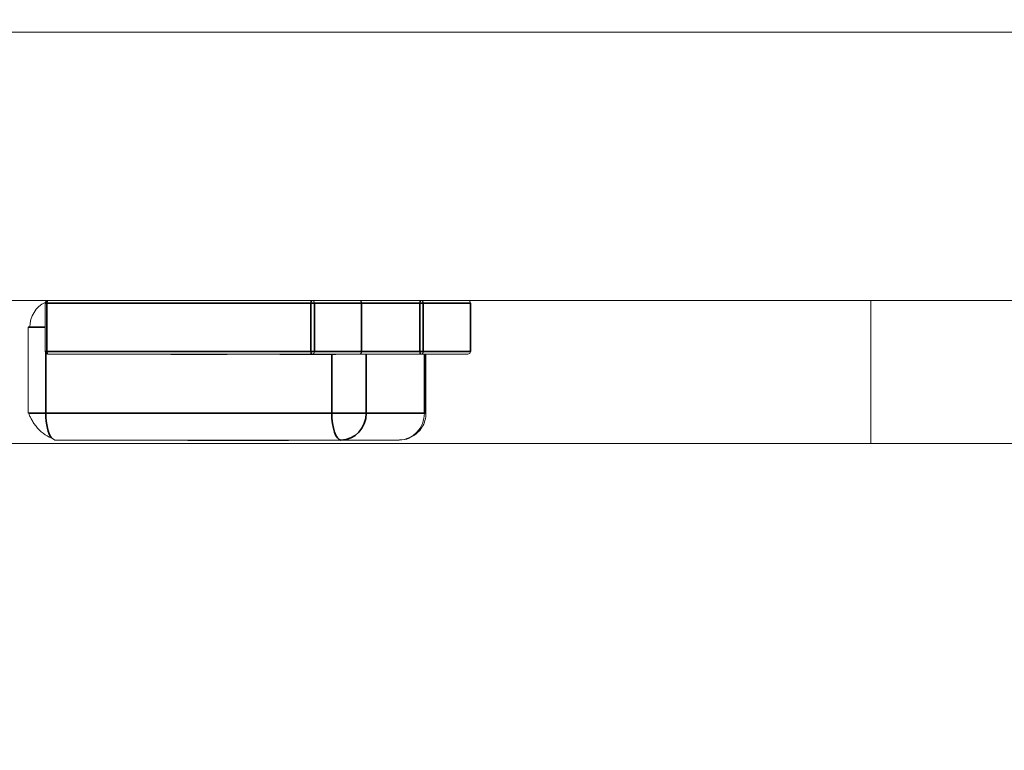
# Model space of a CAD drawing. Header units: millimetres. Extents: x 4 to 1188, y 1 to 840.
# Tile 206 of 256: x 678.816 to 679.549, y 417.617 to 418.161. Entities that reach past the tile are written whole.
import ezdxf

# ---------------------------------------------------------------- set-up
doc = ezdxf.new("R2010")
doc.units = ezdxf.units.MM
doc.layers.add('1', color=7, linetype='Continuous')
doc.styles.add('Arial Unicode MS', font='Arial Unicode MS')
doc.dimstyles.get("Standard").update_dxf_attribs({"dimtxt": 0.18, "dimasz": 0.18, "dimexe": 0.18, "dimexo": 0.0625, "dimgap": 0.09, "dimtad": 0, "dimtih": 1, "dimtoh": 1, "dimdec": 4, "dimzin": 0, "dimdsep": 46, "dimtxsty": 'Standard', "dimcen": 0.09, "dimadec": 0, "dimazin": 0, "dimtfac": 1, "dimtdec": 4, "dimtofl": 0, "dimtmove": 0, "dimatfit": 3, "dimfxl": 0, "dimtolj": 1, "dimtzin": 0, "dimarcsym": 0})

# ---------------------------------------------------------------- blocks, each defined once
blk = doc.blocks.new('_U30')
at = {"layer": '1', "color": 18, "lineweight": 35}
for p, q in [((692.95924, 533.08637), (641.22947, 533.08637)), ((643.22947, 533.08637), (643.22947, 331.75126)), ((725.42636, 331.75126), (641.22947, 331.75126))]:
    blk.add_line(p, q, dxfattribs=at)
at = {"layer": '1', "color": 18, "lineweight": 70}
for points in [[(643.22947, 533.08637), (644.0054, 529.58637), (642.45354, 529.58637)], [(643.22947, 331.75126), (642.45354, 335.25126), (644.0054, 335.25126)]]:
    blk.add_solid(points, dxfattribs=at)
at = {"layer": '1', "color": 18, "linetype": 'Continuous', "lineweight": 13, "insert": (642.77658, 428.04215), "char_height": 3, "attachment_point": 7, "rotation": 90, "line_spacing_factor": 1.047437, "style": 'Arial Unicode MS'}
blk.add_mtext('\\fArial Unicode MS|b0|i0;\\W1.0000;1510', dxfattribs=at)

msp = doc.modelspace()

# ---------------------------------------------------------------- hatches: boundary and pattern name
at = {"layer": '1', "linetype": 'Continuous', "lineweight": 35}
h = msp.add_hatch(dxfattribs=at)
h.set_pattern_fill('ANSI31', color=154, scale=1.55, angle=-2.13e-14, style=0)
h.paths.add_polyline_path([(682.72923, 417.95196), (682.56134, 417.95196), (682.56134, 417.70262), (681.8974, 417.70262), (681.8974, 417.95196), (674.51521, 417.95196), (674.51521, 418.15196), (674.90505, 418.15196), (674.90505, 418.95196), (676.62794, 418.95196), (676.62794, 418.15196), (682.72923, 418.15196)], flags=0)
h = msp.add_hatch(dxfattribs=at)
h.set_pattern_fill('ANSI31', color=154, scale=1.55, angle=29.9848, style=0)
h.paths.add_polyline_path([(673.50221, 417.95196), (673.50221, 418.1704), (675.17106, 418.1704), (675.17106, 417.95196)], flags=0)
h.paths.add_polyline_path([(675.30355, 417.95196), (675.30355, 418.1704), (682.72923, 418.1704), (682.72923, 417.95196)], flags=0)
h.paths.add_polyline_path([(672.566, 417.95196), (672.566, 418.1704), (673.1466, 418.1704), (673.1466, 417.95196)], flags=0)

# ---------------------------------------------------------------- linework, layer by layer
at = {"layer": '1', "color": 154, "linetype": 'Continuous', "lineweight": 13}
for p, q in [((676.62794, 418.15196), (682.72923, 418.15196)), ((681.8974, 417.95196), (674.51521, 417.95196)), ((682.72923, 417.95196), (675.30355, 417.95196)), ((679.44964, 417.84529), (679.44964, 417.95195)), ((678.83456, 417.94996), (678.83456, 417.91396)), ((679.07039, 417.94996), (679.07027, 417.94996)), ((679.07039, 417.91396), (679.07039, 417.94996)), ((679.15147, 417.94996), (679.15135, 417.94996)), ((679.15147, 417.91396), (679.15147, 417.94996)), ((678.82192, 417.93196), (678.82192, 417.86796)), ((678.83656, 417.91196), (679.03327, 417.91196)), ((678.92828, 417.91196), (678.92829, 417.91196)), ((678.92828, 417.91169), (678.92829, 417.91169)), ((678.92829, 417.91196), (678.92829, 417.91169)), ((678.93076, 417.91196), (678.93066, 417.91196)), ((678.931, 417.91169), (678.931, 417.91196)), ((678.9329, 417.91169), (678.93527, 417.91169)), ((678.93513, 417.91169), (678.93431, 417.91169)), ((678.93856, 417.91196), (678.93856, 417.91169)), ((678.94042, 417.91169), (678.94298, 417.91169)), ((678.94289, 417.91169), (678.94124, 417.91169)), ((678.94278, 417.91169), (678.94278, 417.91196)), ((678.94298, 417.91196), (678.94298, 417.91169)), ((678.94382, 417.91169), (678.94529, 417.91169)), ((678.95233, 417.91169), (678.95502, 417.91169)), ((678.95494, 417.91169), (678.95349, 417.91169)), ((678.95428, 417.91196), (678.95428, 417.91169)), ((678.95428, 417.91169), (678.95738, 417.91169)), ((678.95478, 417.91169), (678.95521, 417.91169)), ((678.95502, 417.91196), (678.95502, 417.91169)), ((678.95939, 417.91169), (678.96141, 417.91169)), ((678.96287, 417.91196), (678.96287, 417.91169)), ((678.96287, 417.91169), (678.96365, 417.91169)), ((678.96579, 417.91169), (678.96765, 417.91169)), ((678.96891, 417.91196), (678.96891, 417.91169)), ((678.96891, 417.91169), (678.97007, 417.91169)), ((679.00936, 417.91196), (679.00938, 417.91196)), ((679.00936, 417.91169), (679.00938, 417.91169)), ((679.00938, 417.91196), (679.00938, 417.91169)), ((679.01184, 417.91169), (679.01173, 417.91169)), ((679.01184, 417.91196), (679.01174, 417.91196)), ((679.01178, 417.91169), (679.01399, 417.91169)), ((679.01208, 417.91169), (679.01208, 417.91196)), ((679.01399, 417.91169), (679.01635, 417.91169)), ((679.01621, 417.91169), (679.01539, 417.91169)), ((679.01964, 417.91196), (679.01964, 417.91169)), ((679.0215, 417.91169), (679.02406, 417.91169)), ((679.02397, 417.91169), (679.02232, 417.91169)), ((679.02387, 417.91169), (679.02387, 417.91196)), ((679.02406, 417.91196), (679.02406, 417.91169)), ((679.02491, 417.91169), (679.02637, 417.91169)), ((679.03327, 417.91196), (679.11435, 417.91196)), ((679.03327, 417.91196), (679.06839, 417.91196)), ((679.03342, 417.91169), (679.0361, 417.91169)), ((679.03602, 417.91169), (679.03458, 417.91169)), ((679.03536, 417.91196), (679.03536, 417.91169)), ((679.03536, 417.91169), (679.03846, 417.91169)), ((679.03586, 417.91169), (679.03586, 417.91169)), ((679.03604, 417.91169), (679.03629, 417.91169)), ((679.0361, 417.91196), (679.0361, 417.91169)), ((679.04047, 417.91169), (679.0425, 417.91169)), ((679.04396, 417.91196), (679.04396, 417.91169)), ((679.04396, 417.91169), (679.04473, 417.91169)), ((679.04687, 417.91169), (679.04873, 417.91169)), ((679.04999, 417.91196), (679.04999, 417.91169)), ((679.04999, 417.91169), (679.05115, 417.91169)), ((679.11435, 417.91196), (679.14947, 417.91196)), ((679.11824, 417.86796), (679.11824, 417.91196)), ((678.82192, 417.86796), (678.82234, 417.86796)), ((678.8393, 417.84948), (678.84192, 417.84796)), ((678.84192, 417.84796), (679.05492, 417.84796)), ((678.94149, 417.84796), (678.94149, 417.84769)), ((678.94513, 417.84796), (678.94581, 417.84796)), ((678.94823, 417.84769), (678.94823, 417.84796)), ((678.96154, 417.84796), (678.96154, 417.84769)), ((678.96353, 417.84796), (678.96353, 417.84769)), ((678.96623, 417.84796), (678.96623, 417.84769)), ((678.97241, 417.84769), (678.97241, 417.84796)), ((678.97267, 417.84796), (678.97267, 417.84769)), ((678.98099, 417.84769), (678.98099, 417.84796)), ((678.98891, 417.84796), (678.98891, 417.84769)), ((678.99482, 417.84796), (678.99435, 417.84796)), ((678.99482, 417.84769), (678.99482, 417.84796)), ((678.99722, 417.84796), (678.99678, 417.84796)), ((678.99743, 417.84796), (678.99743, 417.84769)), ((679.00131, 417.84796), (679.00099, 417.84796)), ((679.00724, 417.84796), (679.0077, 417.84796)), ((679.01128, 417.84796), (679.01157, 417.84796)), ((679.01134, 417.84769), (679.01134, 417.84796)), ((679.01541, 417.84796), (679.01541, 417.84769)), ((679.05492, 417.84796), (679.09824, 417.84796)), ((678.7563, 417.84529), (679.60764, 417.84529)), ((678.94093, 417.84769), (678.94149, 417.84769)), ((678.94514, 417.84769), (678.94581, 417.84769)), ((678.95925, 417.84769), (678.96353, 417.84769)), ((678.96353, 417.84769), (678.96623, 417.84769)), ((678.96609, 417.84769), (678.97267, 417.84769)), ((678.97241, 417.84769), (678.9703, 417.84769)), ((678.98891, 417.84769), (678.99112, 417.84769)), ((678.99, 417.84769), (678.99743, 417.84769)), ((678.99482, 417.84769), (678.99435, 417.84769)), ((679.00131, 417.84769), (679.00099, 417.84769)), ((679.00725, 417.84769), (679.00337, 417.84769)), ((679.00724, 417.84769), (679.0077, 417.84769)), ((679.01131, 417.84769), (679.00794, 417.84769)), ((679.01128, 417.84769), (679.01155, 417.84769)), ((679.01134, 417.84769), (679.012, 417.84769)), ((679.01541, 417.84769), (679.01594, 417.84769))]:
    msp.add_line(p, q, dxfattribs=at)
at = {"layer": '1', "color": 154, "linetype": 'Continuous', "lineweight": 35}
for p, q in [((678.83456, 417.94996), (678.83588, 417.94996)), ((678.83588, 417.91396), (678.83588, 417.94996)), ((678.83588, 417.94996), (679.03259, 417.94996)), ((679.03259, 417.94996), (679.03259, 417.91396)), ((679.03515, 417.94996), (679.03259, 417.94996)), ((679.03515, 417.94996), (679.07027, 417.94996)), ((679.03515, 417.91396), (679.03515, 417.94996)), ((679.07027, 417.94996), (679.07027, 417.91396)), ((679.07039, 417.94996), (679.11367, 417.94996)), ((679.11367, 417.94996), (679.11367, 417.91396)), ((679.11623, 417.94996), (679.11367, 417.94996)), ((679.11623, 417.94996), (679.15135, 417.94996)), ((679.11623, 417.91396), (679.11623, 417.94996)), ((679.15135, 417.94996), (679.15135, 417.91396)), ((678.82192, 417.93196), (678.83456, 417.93196)), ((678.83456, 417.91396), (678.83588, 417.91396)), ((679.03259, 417.91396), (678.83588, 417.91396)), ((679.03259, 417.91396), (679.03515, 417.91396)), ((679.07027, 417.91396), (679.03515, 417.91396)), ((679.07039, 417.91396), (679.07027, 417.91396)), ((679.11367, 417.91396), (679.07039, 417.91396)), ((679.11367, 417.91396), (679.11623, 417.91396)), ((679.15135, 417.91396), (679.11623, 417.91396)), ((679.15147, 417.91396), (679.15135, 417.91396)), ((678.83508, 417.86796), (678.83508, 417.91273)), ((679.04808, 417.91169), (679.04808, 417.86796)), ((679.07371, 417.86796), (679.07371, 417.91196)), ((679.11703, 417.91196), (679.11703, 417.86796)), ((678.82234, 417.86796), (678.83508, 417.86796)), ((679.04808, 417.86796), (678.83508, 417.86796)), ((679.04808, 417.86796), (679.07371, 417.86796)), ((679.11703, 417.86796), (679.07371, 417.86796)), ((679.11824, 417.86796), (679.11703, 417.86796))]:
    msp.add_line(p, q, dxfattribs=at)
at = {"layer": '1', "color": 154, "linetype": 'Continuous', "lineweight": 13}
for centre, major_axis, start_param, end_param in [((678.83656, 417.94996), (0, 0.002), 0, 1.570796), ((679.03327, 417.94996), (0, 0.002), 4.712389, 6.283185), ((679.06839, 417.94996), (0, -0.002), 1.570796, 3.141593), ((679.11435, 417.94996), (0, 0.002), 4.712389, 6.283185), ((679.14947, 417.94996), (0, -0.002), 1.570796, 3.141593), ((678.84192, 417.93196), (0, 0.02), 0.39319, 1.570796), ((678.83656, 417.91396), (0, 0.002), 1.570796, 3.141593), ((679.03327, 417.91396), (0, 0.002), 3.141593, 4.712389), ((679.06839, 417.91396), (0, -0.002), 0, 1.570796), ((679.11435, 417.91396), (0, 0.002), 3.141593, 4.712389), ((679.14947, 417.91396), (0, -0.002), 0, 1.570796), ((679.09824, 417.86796), (0, -0.02), 0, 1.570796)]:
    msp.add_ellipse(centre, major_axis=major_axis, ratio=0.939693, start_param=start_param, end_param=end_param, dxfattribs=at)
at = {"layer": '1', "color": 154, "linetype": 'Continuous', "lineweight": 35}
for centre, major_axis, ratio, start_param, end_param in [((678.83656, 417.94996), (0, 0.002), 0.34202, 0, 1.570796), ((679.03327, 417.94996), (0, -0.002), 0.34202, 3.141593, 4.712389), ((679.11435, 417.94996), (0, -0.002), 0.34202, 3.141593, 4.712389), ((678.83656, 417.91396), (0, 0.002), 0.34202, 1.570796, 3.141593), ((679.03327, 417.91396), (0, -0.002), 0.34202, 4.712389, 6.283185), ((679.11435, 417.91396), (0, -0.002), 0.34202, 4.712389, 6.283185), ((678.84192, 417.86796), (0, 0.02), 0.34202, 1.570796, 2.748673), ((679.05492, 417.86796), (0, -0.02), 0.34202, 4.712389, 6.283185), ((679.05492, 417.86796), (0, 0.02), 0.939693, 3.141593, 4.712389)]:
    msp.add_ellipse(centre, major_axis=major_axis, ratio=ratio, start_param=start_param, end_param=end_param, dxfattribs=at)
at = {"layer": '1', "color": 154, "linetype": 'Continuous', "lineweight": 13}
for points in [[(678.92829, 417.91196), (678.92829, 417.91169)], [(678.95477, 417.91196), (678.95477, 417.91169)], [(679.00937, 417.91196), (679.00937, 417.91169)], [(679.03585, 417.91196), (679.03585, 417.91169)]]:
    msp.add_open_spline(points, degree=1, dxfattribs=at)
for points, knots in [([(678.92829, 417.91169), (678.92832, 417.91169), (678.92836, 417.91169), (678.9285, 417.91169), (678.92873, 417.91169), (678.92903, 417.91169), (678.9294, 417.91169), (678.92986, 417.91169), (678.93039, 417.91169), (678.9308, 417.91169), (678.931, 417.91169)], [0, 0, 0, 0, 0.16287, 0.309908, 0.444611, 0.566631, 0.67929, 0.787329, 0.892674, 1, 1, 1, 1]), ([(678.93076, 417.91169), (678.93072, 417.91169), (678.93066, 417.91169), (678.93064, 417.91169), (678.93071, 417.91169), (678.93082, 417.91169), (678.93096, 417.91169), (678.93111, 417.91169), (678.93131, 417.91169), (678.93154, 417.91169), (678.93182, 417.91169), (678.93214, 417.91169), (678.9325, 417.91169), (678.93277, 417.91169), (678.9329, 417.91169)], [0, 0, 0, 0, 0.069993, 0.151179, 0.244049, 0.348789, 0.406942, 0.471758, 0.543422, 0.621403, 0.705702, 0.796988, 0.895269, 1, 1, 1, 1]), ([(678.931, 417.91169), (678.93116, 417.91169), (678.93147, 417.91169), (678.93195, 417.91169), (678.93244, 417.91169), (678.93294, 417.91169), (678.93343, 417.91169), (678.93392, 417.91169), (678.93442, 417.91169), (678.93492, 417.91169), (678.93542, 417.91169), (678.93591, 417.91169), (678.93638, 417.91169), (678.93684, 417.91169), (678.93729, 417.91169), (678.93773, 417.91169), (678.93815, 417.91169), (678.93842, 417.91169), (678.93856, 417.91169)], [0, 0, 0, 0, 0.045249, 0.089046, 0.133753, 0.17902, 0.22622, 0.276333, 0.330502, 0.389318, 0.451844, 0.517626, 0.587612, 0.660911, 0.739117, 0.821058, 0.908157, 1, 1, 1, 1]), ([(678.94124, 417.91169), (678.94106, 417.91169), (678.9407, 417.91169), (678.94014, 417.91169), (678.9396, 417.91169), (678.93906, 417.91169), (678.93854, 417.91169), (678.938, 417.91169), (678.93746, 417.91169), (678.93692, 417.91169), (678.9364, 417.91169), (678.93594, 417.91169), (678.93549, 417.91169), (678.93525, 417.91169), (678.93513, 417.91169)], [0, 0, 0, 0, 0.060057, 0.117405, 0.175561, 0.2384, 0.308476, 0.387268, 0.475034, 0.573639, 0.678032, 0.783977, 0.890757, 1, 1, 1, 1]), ([(678.93527, 417.91169), (678.93543, 417.91169), (678.93576, 417.91169), (678.93629, 417.91169), (678.93683, 417.91169), (678.93738, 417.91169), (678.93795, 417.91169), (678.93853, 417.91169), (678.93911, 417.91169), (678.93971, 417.91169), (678.94031, 417.91169), (678.94089, 417.91169), (678.94144, 417.91169), (678.94197, 417.91169), (678.94247, 417.91169), (678.94295, 417.91169), (678.94341, 417.91169), (678.94368, 417.91169), (678.94382, 417.91169)], [0, 0, 0, 0, 0.0391, 0.07853, 0.118928, 0.162015, 0.208997, 0.259988, 0.316442, 0.37843, 0.444682, 0.513469, 0.585629, 0.660965, 0.739818, 0.822306, 0.909148, 1, 1, 1, 1]), ([(678.94561, 417.91169), (678.94539, 417.91169), (678.94497, 417.91169), (678.94441, 417.91169), (678.94393, 417.91169), (678.94354, 417.91169), (678.94321, 417.91169), (678.94299, 417.91169), (678.94284, 417.91169), (678.9428, 417.91169), (678.94278, 417.91169)], [0, 0, 0, 0, 0.173877, 0.333628, 0.479326, 0.611026, 0.728209, 0.832417, 0.922506, 1, 1, 1, 1]), ([(678.94298, 417.91169), (678.9432, 417.91169), (678.94365, 417.91169), (678.94436, 417.91169), (678.94508, 417.91169), (678.94581, 417.91169), (678.94653, 417.91169), (678.94724, 417.91169), (678.94791, 417.91169), (678.94855, 417.91169), (678.94918, 417.91169), (678.94983, 417.91169), (678.9505, 417.91169), (678.95106, 417.91169), (678.95153, 417.91169), (678.95188, 417.91169), (678.95226, 417.91169), (678.95265, 417.91169), (678.95304, 417.91169), (678.95344, 417.91169), (678.95386, 417.91169), (678.95414, 417.91169), (678.95428, 417.91169)], [0, 0, 0, 0, 0.034937, 0.070233, 0.106498, 0.145588, 0.187189, 0.231348, 0.279253, 0.331361, 0.388443, 0.450964, 0.518748, 0.592149, 0.631732, 0.674662, 0.720681, 0.770144, 0.822679, 0.878318, 0.937425, 1, 1, 1, 1]), ([(678.95349, 417.91169), (678.95338, 417.91169), (678.95314, 417.91169), (678.95276, 417.91169), (678.95237, 417.91169), (678.95197, 417.91169), (678.95156, 417.91169), (678.95113, 417.91169), (678.9507, 417.91169), (678.95023, 417.91169), (678.94975, 417.91169), (678.94926, 417.91169), (678.94872, 417.91169), (678.94816, 417.91169), (678.94757, 417.91169), (678.94693, 417.91169), (678.94627, 417.91169), (678.94584, 417.91169), (678.94561, 417.91169)], [0, 0, 0, 0, 0.024865, 0.049927, 0.07647, 0.105546, 0.137658, 0.173602, 0.21364, 0.257897, 0.309792, 0.373352, 0.447999, 0.534281, 0.632928, 0.743088, 0.865737, 1, 1, 1, 1]), ([(678.95644, 417.91196), (678.95625, 417.91196), (678.95588, 417.91196), (678.95542, 417.91196), (678.95508, 417.91196), (678.95485, 417.91196), (678.95476, 417.91196), (678.95477, 417.91196), (678.95493, 417.91196), (678.95511, 417.91196), (678.95521, 417.91196)], [0, 0, 0, 0, 0.091264, 0.182272, 0.279087, 0.387649, 0.51128, 0.653335, 0.81559, 1, 1, 1, 1]), ([(678.95502, 417.91169), (678.95525, 417.91169), (678.9557, 417.91169), (678.95644, 417.91169), (678.95719, 417.91169), (678.95795, 417.91169), (678.95871, 417.91169), (678.95945, 417.91169), (678.96015, 417.91169), (678.9608, 417.91169), (678.96143, 417.91169), (678.96197, 417.91169), (678.96247, 417.91169), (678.96274, 417.91169), (678.96287, 417.91169)], [0, 0, 0, 0, 0.063875, 0.12862, 0.196004, 0.26872, 0.345998, 0.427238, 0.513555, 0.606226, 0.70228, 0.799518, 0.898803, 1, 1, 1, 1]), ([(678.95905, 417.91169), (678.95911, 417.91169), (678.95923, 417.91169), (678.95934, 417.91169), (678.95939, 417.91169)], [0, 0, 0, 0, 0.562851, 1, 1, 1, 1]), ([(678.963, 417.91169), (678.96314, 417.91169), (678.96341, 417.91169), (678.96383, 417.91169), (678.96423, 417.91169), (678.96464, 417.91169), (678.96504, 417.91169), (678.96544, 417.91169), (678.96583, 417.91169), (678.96637, 417.91169), (678.96701, 417.91169), (678.96771, 417.91169), (678.96835, 417.91169), (678.96872, 417.91169), (678.96891, 417.91169)], [0, 0, 0, 0, 0.043771, 0.088998, 0.135151, 0.183351, 0.234221, 0.287902, 0.345252, 0.405946, 0.536086, 0.677321, 0.831816, 1, 1, 1, 1]), ([(679.00938, 417.91169), (679.0094, 417.91169), (679.00944, 417.91169), (679.00959, 417.91169), (679.00981, 417.91169), (679.01011, 417.91169), (679.01049, 417.91169), (679.01094, 417.91169), (679.01148, 417.91169), (679.01188, 417.91169), (679.01208, 417.91169)], [0, 0, 0, 0, 0.16287, 0.309908, 0.444611, 0.566631, 0.67929, 0.787329, 0.892674, 1, 1, 1, 1]), ([(679.01208, 417.91169), (679.01224, 417.91169), (679.01255, 417.91169), (679.01304, 417.91169), (679.01352, 417.91169), (679.01402, 417.91169), (679.01451, 417.91169), (679.015, 417.91169), (679.0155, 417.91169), (679.016, 417.91169), (679.0165, 417.91169), (679.01699, 417.91169), (679.01746, 417.91169), (679.01792, 417.91169), (679.01837, 417.91169), (679.01881, 417.91169), (679.01923, 417.91169), (679.0195, 417.91169), (679.01964, 417.91169)], [0, 0, 0, 0, 0.045249, 0.089046, 0.133753, 0.17902, 0.22622, 0.276333, 0.330502, 0.389318, 0.451844, 0.517626, 0.587612, 0.660911, 0.739117, 0.821058, 0.908157, 1, 1, 1, 1]), ([(679.02232, 417.91169), (679.02214, 417.91169), (679.02178, 417.91169), (679.02122, 417.91169), (679.02068, 417.91169), (679.02014, 417.91169), (679.01962, 417.91169), (679.01908, 417.91169), (679.01855, 417.91169), (679.01801, 417.91169), (679.01748, 417.91169), (679.01702, 417.91169), (679.01657, 417.91169), (679.01633, 417.91169), (679.01621, 417.91169)], [0, 0, 0, 0, 0.060057, 0.117405, 0.175561, 0.2384, 0.308476, 0.387268, 0.475034, 0.573639, 0.678032, 0.783977, 0.890757, 1, 1, 1, 1]), ([(679.01635, 417.91169), (679.01651, 417.91169), (679.01684, 417.91169), (679.01737, 417.91169), (679.01791, 417.91169), (679.01847, 417.91169), (679.01903, 417.91169), (679.01961, 417.91169), (679.0202, 417.91169), (679.02079, 417.91169), (679.02139, 417.91169), (679.02197, 417.91169), (679.02252, 417.91169), (679.02305, 417.91169), (679.02356, 417.91169), (679.02404, 417.91169), (679.02449, 417.91169), (679.02477, 417.91169), (679.02491, 417.91169)], [0, 0, 0, 0, 0.0391, 0.07853, 0.118928, 0.162015, 0.208997, 0.259988, 0.316442, 0.37843, 0.444682, 0.513469, 0.585629, 0.660965, 0.739818, 0.822306, 0.909148, 1, 1, 1, 1]), ([(679.02669, 417.91169), (679.02648, 417.91169), (679.02606, 417.91169), (679.02549, 417.91169), (679.02502, 417.91169), (679.02462, 417.91169), (679.0243, 417.91169), (679.02407, 417.91169), (679.02392, 417.91169), (679.02388, 417.91169), (679.02387, 417.91169)], [0, 0, 0, 0, 0.173877, 0.333628, 0.479326, 0.611026, 0.728209, 0.832417, 0.922506, 1, 1, 1, 1]), ([(679.02406, 417.91169), (679.02428, 417.91169), (679.02473, 417.91169), (679.02544, 417.91169), (679.02616, 417.91169), (679.02689, 417.91169), (679.02761, 417.91169), (679.02833, 417.91169), (679.02899, 417.91169), (679.02963, 417.91169), (679.03026, 417.91169), (679.03091, 417.91169), (679.03158, 417.91169), (679.03214, 417.91169), (679.03261, 417.91169), (679.03297, 417.91169), (679.03334, 417.91169), (679.03373, 417.91169), (679.03412, 417.91169), (679.03453, 417.91169), (679.03495, 417.91169), (679.03522, 417.91169), (679.03536, 417.91169)], [0, 0, 0, 0, 0.034937, 0.070233, 0.106498, 0.145588, 0.187189, 0.231348, 0.279253, 0.331361, 0.388443, 0.450964, 0.518748, 0.592149, 0.631732, 0.674662, 0.720681, 0.770144, 0.822679, 0.878318, 0.937425, 1, 1, 1, 1]), ([(679.03458, 417.91169), (679.03446, 417.91169), (679.03422, 417.91169), (679.03384, 417.91169), (679.03345, 417.91169), (679.03305, 417.91169), (679.03264, 417.91169), (679.03221, 417.91169), (679.03178, 417.91169), (679.03131, 417.91169), (679.03084, 417.91169), (679.03034, 417.91169), (679.0298, 417.91169), (679.02924, 417.91169), (679.02865, 417.91169), (679.02802, 417.91169), (679.02736, 417.91169), (679.02692, 417.91169), (679.02669, 417.91169)], [0, 0, 0, 0, 0.024865, 0.049927, 0.07647, 0.105546, 0.137658, 0.173602, 0.21364, 0.257897, 0.309792, 0.373352, 0.447999, 0.534281, 0.632928, 0.743088, 0.865737, 1, 1, 1, 1]), ([(679.03752, 417.91196), (679.03733, 417.91196), (679.03696, 417.91196), (679.0365, 417.91196), (679.03616, 417.91196), (679.03594, 417.91196), (679.03584, 417.91196), (679.03586, 417.91196), (679.03601, 417.91196), (679.0362, 417.91196), (679.03629, 417.91196)], [0, 0, 0, 0, 0.091264, 0.182272, 0.279087, 0.387649, 0.51128, 0.653335, 0.81559, 1, 1, 1, 1]), ([(679.0361, 417.91169), (679.03633, 417.91169), (679.03679, 417.91169), (679.03752, 417.91169), (679.03827, 417.91169), (679.03903, 417.91169), (679.03979, 417.91169), (679.04053, 417.91169), (679.04123, 417.91169), (679.04188, 417.91169), (679.04251, 417.91169), (679.04305, 417.91169), (679.04355, 417.91169), (679.04382, 417.91169), (679.04396, 417.91169)], [0, 0, 0, 0, 0.063875, 0.12862, 0.196004, 0.26872, 0.345998, 0.427238, 0.513555, 0.606226, 0.70228, 0.799518, 0.898803, 1, 1, 1, 1]), ([(679.04013, 417.91169), (679.04019, 417.91169), (679.04031, 417.91169), (679.04042, 417.91169), (679.04047, 417.91169)], [0, 0, 0, 0, 0.562851, 1, 1, 1, 1]), ([(679.04408, 417.91169), (679.04422, 417.91169), (679.0445, 417.91169), (679.04491, 417.91169), (679.04532, 417.91169), (679.04573, 417.91169), (679.04612, 417.91169), (679.04653, 417.91169), (679.04691, 417.91169), (679.04745, 417.91169), (679.04809, 417.91169), (679.04879, 417.91169), (679.04943, 417.91169), (679.0498, 417.91169), (679.04999, 417.91169)], [0, 0, 0, 0, 0.043771, 0.088998, 0.135151, 0.183351, 0.234221, 0.287902, 0.345252, 0.405946, 0.536086, 0.677321, 0.831816, 1, 1, 1, 1]), ([(678.82233, 417.86796), (678.82251, 417.8674), (678.823, 417.86615), (678.82416, 417.86375), (678.82575, 417.86104), (678.82777, 417.85819), (678.83019, 417.85541), (678.83392, 417.85203), (678.83705, 417.8503), (678.8393, 417.84948)], [0, 0, 0, 0, 0.107738, 0.221513, 0.34114, 0.466111, 0.595653, 0.728795, 1, 1, 1, 1]), ([(679.09863, 417.84821), (679.0992, 417.84812), (679.10227, 417.84784), (679.10788, 417.84999), (679.11342, 417.85434), (679.11678, 417.85979), (679.11805, 417.86429), (679.11824, 417.86704), (679.11824, 417.86796)], [0, 0, 0, 0, 0.055177, 0.300124, 0.55233, 0.731636, 0.911828, 1, 1, 1, 1]), ([(678.94149, 417.84769), (678.94163, 417.84769), (678.9419, 417.84769), (678.94247, 417.84769), (678.94315, 417.84769), (678.94395, 417.84769), (678.94485, 417.84769), (678.94588, 417.84769), (678.947, 417.84769), (678.94782, 417.84769), (678.94823, 417.84769)], [0, 0, 0, 0, 0.127893, 0.251579, 0.372793, 0.492778, 0.61359, 0.737809, 0.86618, 1, 1, 1, 1]), ([(678.94581, 417.84769), (678.94591, 417.84769), (678.9461, 417.84769), (678.94645, 417.84769), (678.94684, 417.84769), (678.94725, 417.84769), (678.94771, 417.84769), (678.94819, 417.84769), (678.94872, 417.84769), (678.94928, 417.84769), (678.94987, 417.84769), (678.9505, 417.84769), (678.95115, 417.84769), (678.95183, 417.84769), (678.95254, 417.84769), (678.95327, 417.84769), (678.95403, 417.84769), (678.95454, 417.84769), (678.9548, 417.84769)], [0, 0, 0, 0, 0.072866, 0.141887, 0.207453, 0.270438, 0.331641, 0.390108, 0.448069, 0.505503, 0.562488, 0.619084, 0.676416, 0.735452, 0.796241, 0.860406, 0.928305, 1, 1, 1, 1]), ([(678.94823, 417.84769), (678.94858, 417.84769), (678.94927, 417.84769), (678.9503, 417.84769), (678.95131, 417.84769), (678.95231, 417.84769), (678.95328, 417.84769), (678.95424, 417.84769), (678.95517, 417.84769), (678.95608, 417.84769), (678.95695, 417.84769), (678.95777, 417.84769), (678.95854, 417.84769), (678.95925, 417.84769), (678.95991, 417.84769), (678.96051, 417.84769), (678.96107, 417.84769), (678.96138, 417.84769), (678.96154, 417.84769)], [0, 0, 0, 0, 0.069298, 0.135561, 0.199671, 0.261716, 0.322662, 0.382907, 0.443032, 0.503501, 0.563724, 0.62398, 0.683629, 0.743848, 0.805192, 0.867649, 0.932778, 1, 1, 1, 1]), ([(678.9548, 417.84769), (678.95511, 417.84769), (678.95572, 417.84769), (678.95655, 417.84769), (678.95727, 417.84769), (678.95785, 417.84769), (678.95833, 417.84769), (678.95873, 417.84769), (678.95905, 417.84769), (678.95918, 417.84769), (678.95925, 417.84769)], [0, 0, 0, 0, 0.14786, 0.283561, 0.412369, 0.534236, 0.652692, 0.768663, 0.883652, 1, 1, 1, 1]), ([(678.98323, 417.84769), (678.983, 417.84769), (678.98255, 417.84769), (678.98186, 417.84769), (678.98117, 417.84769), (678.98049, 417.84769), (678.97981, 417.84769), (678.97913, 417.84769), (678.97847, 417.84769), (678.97779, 417.84769), (678.97711, 417.84769), (678.97645, 417.84769), (678.97578, 417.84769), (678.97511, 417.84769), (678.97444, 417.84769), (678.97376, 417.84769), (678.97307, 417.84769), (678.97264, 417.84769), (678.97241, 417.84769)], [0, 0, 0, 0, 0.043119, 0.084777, 0.125232, 0.166126, 0.207413, 0.250196, 0.294277, 0.341348, 0.392964, 0.452351, 0.519819, 0.596849, 0.682952, 0.778459, 0.884371, 1, 1, 1, 1]), ([(678.97267, 417.84769), (678.97305, 417.84769), (678.97378, 417.84769), (678.97489, 417.84769), (678.97598, 417.84769), (678.97704, 417.84769), (678.97807, 417.84769), (678.97907, 417.84769), (678.98006, 417.84769), (678.98068, 417.84769), (678.98099, 417.84769)], [0, 0, 0, 0, 0.137903, 0.268873, 0.395178, 0.517089, 0.636743, 0.756222, 0.876628, 1, 1, 1, 1]), ([(678.98099, 417.84769), (678.98138, 417.84769), (678.98218, 417.84769), (678.98327, 417.84769), (678.98433, 417.84769), (678.98534, 417.84769), (678.98631, 417.84769), (678.98723, 417.84769), (678.98811, 417.84769), (678.98864, 417.84769), (678.98891, 417.84769)], [0, 0, 0, 0, 0.097421, 0.200886, 0.311172, 0.429798, 0.55774, 0.694715, 0.84213, 1, 1, 1, 1]), ([(678.98671, 417.84769), (678.98663, 417.84769), (678.98648, 417.84769), (678.98619, 417.84769), (678.98582, 417.84769), (678.98542, 417.84769), (678.98495, 417.84769), (678.98443, 417.84769), (678.98386, 417.84769), (678.98344, 417.84769), (678.98323, 417.84769)], [0, 0, 0, 0, 0.134393, 0.262803, 0.38593, 0.507853, 0.627247, 0.748261, 0.872335, 1, 1, 1, 1]), ([(679.00337, 417.84769), (679.00313, 417.84769), (679.00267, 417.84769), (679.00197, 417.84769), (679.00128, 417.84769), (679.00062, 417.84769), (678.99997, 417.84769), (678.99934, 417.84769), (678.99872, 417.84769), (678.99813, 417.84769), (678.99758, 417.84769), (678.99705, 417.84769), (678.99657, 417.84769), (678.99613, 417.84769), (678.99574, 417.84769), (678.99538, 417.84769), (678.99507, 417.84769), (678.9949, 417.84769), (678.99482, 417.84769)], [0, 0, 0, 0, 0.071137, 0.138231, 0.203142, 0.26568, 0.326444, 0.386738, 0.447229, 0.507578, 0.568073, 0.6278, 0.68712, 0.747031, 0.807329, 0.869576, 0.933384, 1, 1, 1, 1]), ([(678.99722, 417.84769), (678.9971, 417.84769), (678.99687, 417.84769), (678.99675, 417.84769), (678.99677, 417.84769), (678.99699, 417.84769), (678.99738, 417.84769), (678.99797, 417.84769), (678.99874, 417.84769), (678.99937, 417.84769), (678.99969, 417.84769)], [0, 0, 0, 0, 0.124835, 0.244778, 0.360989, 0.477964, 0.596922, 0.721591, 0.855098, 1, 1, 1, 1]), ([(678.99743, 417.84769), (678.9978, 417.84769), (678.99855, 417.84769), (678.99968, 417.84769), (679.00078, 417.84769), (679.00186, 417.84769), (679.00292, 417.84769), (679.00395, 417.84769), (679.00496, 417.84769), (679.00594, 417.84769), (679.00686, 417.84769), (679.00772, 417.84769), (679.00851, 417.84769), (679.00923, 417.84769), (679.00987, 417.84769), (679.01044, 417.84769), (679.01094, 417.84769), (679.0112, 417.84769), (679.01134, 417.84769)], [0, 0, 0, 0, 0.070442, 0.138089, 0.203178, 0.266139, 0.327929, 0.38919, 0.450254, 0.512347, 0.573843, 0.633933, 0.69346, 0.752479, 0.812386, 0.87307, 0.935184, 1, 1, 1, 1]), ([(679.00794, 417.84769), (679.00775, 417.84769), (679.00738, 417.84769), (679.00682, 417.84769), (679.00628, 417.84769), (679.00575, 417.84769), (679.00524, 417.84769), (679.00475, 417.84769), (679.00427, 417.84769), (679.00367, 417.84769), (679.00297, 417.84769), (679.00226, 417.84769), (679.00169, 417.84769), (679.00144, 417.84769), (679.00131, 417.84769)], [0, 0, 0, 0, 0.074627, 0.14464, 0.212124, 0.276993, 0.339648, 0.40073, 0.46211, 0.523286, 0.642551, 0.758565, 0.876614, 1, 1, 1, 1]), ([(679.0082, 417.84769), (679.00865, 417.84769), (679.00951, 417.84769), (679.01073, 417.84769), (679.01184, 417.84769), (679.01281, 417.84769), (679.01365, 417.84769), (679.01438, 417.84769), (679.01497, 417.84769), (679.01526, 417.84769), (679.01541, 417.84769)], [0, 0, 0, 0, 0.145359, 0.278702, 0.403602, 0.521669, 0.637521, 0.753704, 0.873213, 1, 1, 1, 1])]:
    msp.add_open_spline(points, degree=3, knots=knots, dxfattribs=at)

# ---------------------------------------------------------------- dimensions: what is measured, and where the dimension line sits
at = {"layer": '1', "color": 18, "linetype": 'Continuous', "lineweight": 13}
dim = msp.add_linear_dim(base=(643.22947, 331.75126), p1=(728.42677, 533.08637), p2=(726.42636, 331.75126), angle=90, dimstyle='Standard', override={"dimtxt": 3, "dimasz": 3.5, "dimexe": 2, "dimexo": 1, "dimgap": 1.5, "dimtad": 1, "dimtih": 0, "dimtoh": 0, "dimdec": 0, "dimlfac": 7.5, "dimzin": 8, "dimdsep": 44, "dimlunit": 2, "dimtxsty": 'Arial Unicode MS', "dimsah": 1, "dimse1": 0, "dimse2": 0, "dimsd1": 0, "dimsd2": 0, "dimclrd": 18, "dimclre": 18, "dimclrt": 18, "dimtol": 0, "dimtm": -0.1, "dimtfac": 0.666667, "dimtdec": 2, "dimtofl": 1, "dimtmove": 0, "dimtzin": 8, "dimlwd": 35, "dimlwe": 35}, dxfattribs=at)
dim.commit()
dim.dimension.update_dxf_attribs({"geometry": '_U30', "text_midpoint": (643.22947, 432.41881), "dimtype": 160})

doc.saveas('drawing.dxf')
